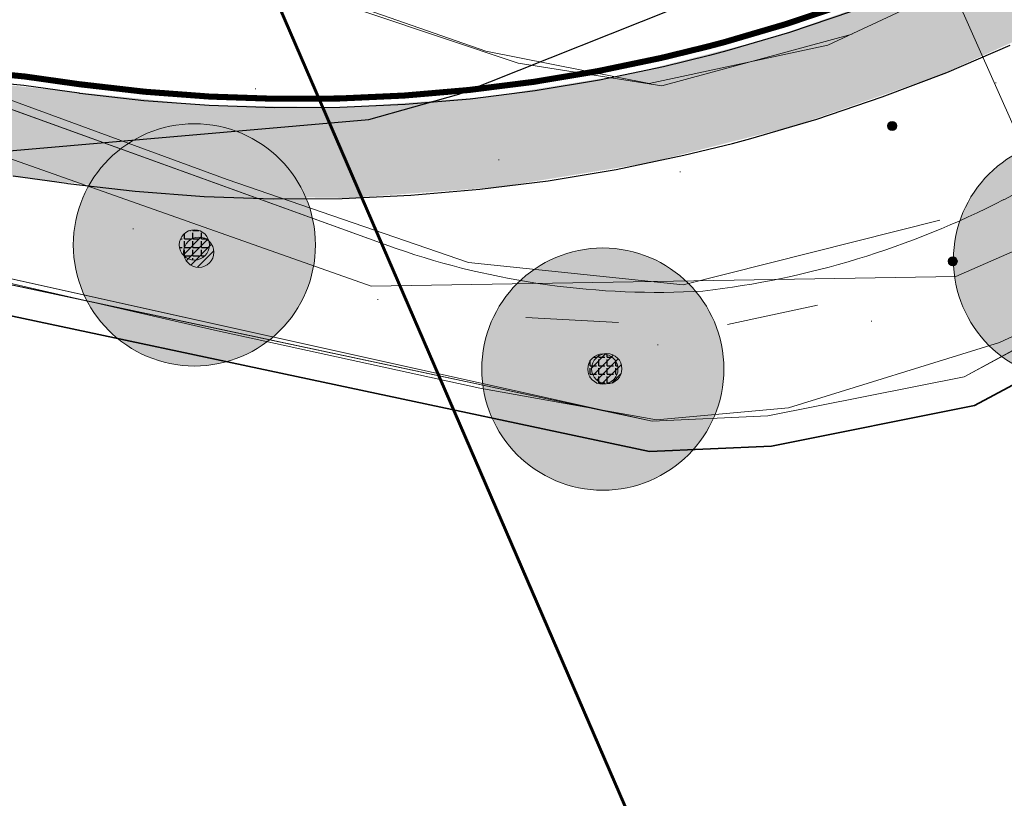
# Model space of a CAD drawing. Header units: metres. Extents: x 163628 to 167855, y 402678 to 405435.
# Tile 166 of 256: x 164777 to 164794, y 403537 to 403549. Entities that reach past the tile are written whole.
import ezdxf

# ---------------------------------------------------------------- set-up
doc = ezdxf.new("R2010")
doc.units = ezdxf.units.M
doc.linetypes.add('X-CA190022.004-UO-TXT_Tekst 1op200$0$AL-TEKENBLADGRENS', pattern=[11.5, 2.5, -1.5, 1, -1.5, 1, -1.5, 2.5])
doc.layers.get('0').update_dxf_attribs({"lineweight": 25})
for name, color, linetype, lineweight in [('X-CA190022.004-UO-BGT_Ondergrond$0$GE_201_SHDHek_Lijn_GEM', 253, 'X-CA190022.004-UO-BGT_Ondergrond$0$Hekwerk', 9), ('X-CA190022.004-UO-BGT_Ondergrond$0$GE_316_WGDFietspad_Vlak_GEM', 253, 'Continuous', 9), ('X-CA190022.004-UO-BGT_Ondergrond$0$GE_367_OWGBerm_groenvoorziening_grasenk_GEM', 253, 'Continuous', 9), ('X-CA190022.004-UO-BGT_Ondergrond$0$GE_401_OTDErf_Vlak_GEM', 253, 'Continuous', 9), ('X-CA190022.004-UO-DTM inmeting$0$B-ME-IE-MEUBILAIR_WEGMEUBILAIR_SCHRIKHEK-G', 4, 'Continuous', 18), ('X-CA190022.004-UO-DTM inmeting$0$B-WE-GR-BOOM-S', 246, 'Continuous', 0), ('X-CA190022.004-UO-DTM inmeting$0$B-WE-IE-MEUBILAIR_WEGMEUBILAIR-S', 246, 'Continuous', 0), ('X-CA190022.004-UO-DTM inmeting$0$B-WE-IE-TERREINAFSCHEIDING_KUNSTMATIG_RASTERHEKWERK-G', 246, 'X-CA190022.004-UO-DTM inmeting$0$IE-TERREINAFSCHEIDING-KUNSTMATIG-OPEN', 0), ('X-CA190022.004-UO-DTM inmeting$0$B-WE-OG-HOOGTEPUNT-S', 246, 'Continuous', 0), ('X-CA190022.004-UO-DTM inmeting$0$B-WE-VH-VERHARDING_ASFALT-G', 246, 'Continuous', 0), ('X-CA190022.004-UO-DWM_Beplanting$0$B-WE-GR-BOOM-S AFKOMSTIG UIT BGT', 252, 'Continuous', 0), ('X-CA190022.004-UO-DWM_Snelfietsroute$0$N-WE-GW-BERM-G', 125, 'Continuous', 25), ('X-CA190022.004-UO-DWM_Snelfietsroute$0$N-WE-VH-KANTVERHARDING-G', 125, 'Continuous', 25), ('X-CA190022.004-UO-DWM_Snelfietsroute$0$N-WE-VW-MARKERING_LANGS_STREEP_DOORGETROKKEN_010-G', 125, 'Continuous', 25), ('X-CA190022.004-UO-GZM_Werkgrens_v0.1$0$N-WE-KG-GRENS_SYSTEEMGRENS-G', 7, 'X-CA190022.004-UO-GZM_Werkgrens_v0.1$0$KG-OG', 35), ('X-CA190022.004-UO-KAD_Percelen$0$B-WE-KG-GRENS_PERCEEL-GV', 150, 'Continuous', 9), ('X-CA190022.004-UO-TXT_Tekst 1op200$0$X-XX-AL-TEKENBLADGRENS-G', 7, 'X-CA190022.004-UO-TXT_Tekst 1op200$0$AL-TEKENBLADGRENS', 35), ('X-CA190022.004-UO-WHM_Riolering gemeente - drukleidingen_v0.1$0$Riool_onder_druk_pvc_leidingen_400_hgml', 214, 'X-CA190022.004-UO-WHM_Riolering gemeente - drukleidingen_v0.1$0$1-200 PERSLEIDING', 25)]:
    doc.layers.add(name, color=color, linetype=linetype, lineweight=lineweight)
doc.layers.add('X-CA190022.004-UO-DTM inmeting$0$X-XX-AL-MEETPUNT-S', color=246, linetype='Continuous', lineweight=0, plot=False)
doc.layers.add('X-CA190022.004-UO-DWM_Beplanting$0$B-WE-GR-BOOM-S AFKOMSTIG UIT BOMENBESTAND GEMEENTE', color=252, linetype='Continuous')
doc.layers.add('X-CA190022.004-UO-DWM_Beplanting$0$N-GV-GR-GRAS-A-200', color=7, linetype='Continuous')
for name, color, linetype, lineweight, transparency in [('X-CA190022.004-UO-KL_Wenstracé_v0.3$0$N-WE-KL-TRACE_WENSTRACE-G 1.5m', 24, 'Continuous', 35, 0.6), ('X-CA190022.004-UO-KLIC$0$B-WE-KL-ET_LS-G', 42, 'X-CA190022.004-UO-KLIC$0$1-200 LAAGSPANNING', 0, 0.25), ('X-CA190022.004-UO-KLIC$0$B-WE-KL-ET_LS_KABELBED-G', 42, 'X-CA190022.004-UO-KLIC$0$1-200 LAAGSPANNING', 0, 0.25)]:
    doc.layers.add(name, color=color, linetype=linetype, lineweight=lineweight, transparency=transparency)
doc.styles.add('X-CA190022.004-UO-KLIC$0$NLCS-ISO', font='NLCS-ISO.ttf')
doc.styles.add('X-CA190022.004-UO-WHM_Riolering gemeente - drukleidingen_v0.1$0$NLCS-ISO', font='NLCS-ISO.ttf')
doc.linetypes.add('X-CA190022.004-UO-BGT_Ondergrond$0$Hekwerk', pattern='A,5,-1.5,[2,dgnlstyle-Veghel.shx,S=0.007937,R=0,X=0,Y=0],-1.5', length=8)
doc.linetypes.add('X-CA190022.004-UO-DTM inmeting$0$IE-TERREINAFSCHEIDING-KUNSTMATIG-OPEN', pattern='A,7,-1.5,[67,NLCS.SHX,S=0.75,R=0,X=0,Y=0],-1.5', length=10)
doc.linetypes.add('X-CA190022.004-UO-GZM_Werkgrens_v0.1$0$KG-OG', pattern='A,5.5,-1.5,[2,NLCS.SHX,S=0.5,R=0,X=0,Y=0],-1.5', length=8.5)
doc.linetypes.add('X-CA190022.004-UO-KLIC$0$1-200 LAAGSPANNING', pattern='A,1.5,-0.6,["LS",X-CA190022.004-UO-KLIC$0$NLCS-ISO,S=0.24,R=0,X=-0.45,Y=-0.12],-0.05', length=2.15)
doc.linetypes.add('X-CA190022.004-UO-WHM_Riolering gemeente - drukleidingen_v0.1$0$1-200 PERSLEIDING', pattern='A,1.5,-0.6,["PERS",X-CA190022.004-UO-WHM_Riolering gemeente - drukleidingen_v0.1$0$NLCS-ISO,S=0.24,R=0,X=-0.5,Y=-0.12],-0.65', length=2.75)

# ---------------------------------------------------------------- blocks, each defined once
blk = doc.blocks.new('X-CA190022.004-UO-DTM inmeting$0$SOG-HOOGTEPUNT-SO')
for p, q in [((-0.5, 0), (0.5, 0)), ((0, 0.5), (0, -0.5))]:
    blk.add_line(p, q)
blk = doc.blocks.new('X-CA190022.004-UO-DTM inmeting$0$SIE-WEG_PAAL_ALGEMEEN_TYPE_01')
h = blk.add_hatch(color=256)
edge = h.paths.add_edge_path()
edge.add_arc((0, 0), 0.188, 0, 360)
at = {"ltscale": 0.5}
blk.add_circle((0, 0), 0.188, dxfattribs=at)
blk = doc.blocks.new('X-CA190022.004-UO-DTM inmeting$0$punt')
at = {"color": 0, "lineweight": -2}
blk.add_line((0, 0), (0, 0), dxfattribs=at)
blk = doc.blocks.new('X-CA190022.004-UO-DTM inmeting$0$boom')
h = blk.add_hatch()
h.set_pattern_fill('ANSI31', color=256, scale=0.13)
h.paths.add_polyline_path([(-1, 0, 1), (1, 0, 1)])
blk.add_circle((0, 0), 1)
blk = doc.blocks.new('X-CA190022.004-UO-DWM_Beplanting$0$SGR-BOOM_01-SO')
at = {"linetype": 'ByBlock', "lineweight": 18}
h = blk.add_hatch(color=0, dxfattribs=at)
h.dxf.hatch_style = 1
edge = h.paths.add_edge_path()
edge.add_arc((0, 0), 0.25, 0, 360)
at = {"color": 0, "linetype": 'ByBlock', "lineweight": 18}
for radius in [2, 0.25]:
    blk.add_circle((0, 0), radius, dxfattribs=at)
blk = doc.blocks.new('X-CA190022.004-UO-DWM_Beplanting$0$IMGEOBoom')
at = {"transparency": 33554457}
h = blk.add_hatch(color=256, dxfattribs=at)
h.dxf.hatch_style = 1
edge = h.paths.add_edge_path()
edge.add_arc((0, 0), 100, 0, 360)
edge = h.paths.add_edge_path(flags=17)
edge.add_arc((0, 0), 12.5, 0, 360)
h = blk.add_hatch()
h.set_pattern_fill('ANGLE', color=256)
h.set_pattern_definition([(0, (0, 0), (0, 6.985), [5.08, -1.905]), (90, (0, 0), (-6.985, 4e-16), [5.08, -1.905])])
edge = h.paths.add_edge_path(flags=17)
edge.add_arc((0, 0), 12.5, 0, 360)
at = {"layer": 'X-CA190022.004-UO-DWM_Beplanting$0$N-GV-GR-GRAS-A-200'}
h = blk.add_hatch(color=256, dxfattribs=at)
h.dxf.hatch_style = 1
edge = h.paths.add_edge_path(flags=17)
edge.add_arc((0, 0), 12.5, 0, 360)
at = {"xscale": 50, "yscale": 50, "zscale": 50}
blk.add_blockref('X-CA190022.004-UO-DWM_Beplanting$0$SGR-BOOM_01-SO', (0, 0), dxfattribs=at)

msp = doc.modelspace()

# ---------------------------------------------------------------- linework, layer by layer
at = {"layer": 'X-CA190022.004-UO-BGT_Ondergrond$0$GE_201_SHDHek_Lijn_GEM'}
for p, q in [((164799.971, 403547.237), (164793.081, 403543.524)), ((164787.928, 403542.792), (164776.394, 403545.354)), ((164793.081, 403543.524), (164789.839, 403542.878)), ((164789.839, 403542.878), (164787.928, 403542.792))]:
    msp.add_line(p, q, dxfattribs=at)
at = {"layer": 'X-CA190022.004-UO-BGT_Ondergrond$0$GE_316_WGDFietspad_Vlak_GEM', "flags": 128}
for points in [[(164777.48, 403551.59), (164785.18, 403548.901), (164787.88, 403548.37), (164790.83, 403549), (164797.385, 403552.065), (164798.83, 403552.74), (164801.326, 403554.448), (164801.464, 403555.641), (164802.021, 403554.894), (164804.392, 403551.712), (164805.104, 403550.757), (164803.782, 403551.252), (164803.21, 403551.146), (164798.777, 403549.092), (164797.942, 403548.705), (164793.738, 403546.45)], [(164783.7, 403545.643), (164775.27, 403548.69), (164773.26, 403549.22), (164770.72, 403548.83), (164768.53, 403548.02), (164631.74, 403482.36), (164627.08, 403480.35), (164621.316, 403478.014), (164619.704, 403481.066), (164625.59, 403483.48), (164629.22, 403485.06), (164763.542, 403549.392), (164768.875, 403551.946)]]:
    msp.add_lwpolyline(points, dxfattribs=at)
at = {"layer": 'X-CA190022.004-UO-BGT_Ondergrond$0$GE_316_WGDFietspad_Vlak_GEM', "extrusion": (0, 0, -1)}
for centre, radius, start, end in [((-164787.099, 403559.368), 14.524, 242.7992, 263.4008), ((-164788.018, 403558.151), 13.232, 266.7495, 289.0451)]:
    msp.add_arc(centre, radius, start, end, dxfattribs=at)
at = {"layer": 'X-CA190022.004-UO-BGT_Ondergrond$0$GE_367_OWGBerm_groenvoorziening_grasenk_GEM', "flags": 128}
for points in [[(164791.246, 403569.777), (164799.013, 403558.998), (164799.138, 403558.825), (164799.789, 403557.922), (164800.46, 403556.99), (164801.464, 403555.641), (164801.326, 403554.448), (164798.83, 403552.74), (164797.385, 403552.065), (164790.83, 403549), (164787.88, 403548.37), (164785.18, 403548.901), (164777.48, 403551.59)], [(164510.298, 403423.881), (164518.157, 403427.555), (164571.47, 403453.2), (164577.71, 403456.5), (164591.23, 403464.58), (164599.21, 403468.63), (164602.07, 403470), (164604.577, 403471.161), (164605.74, 403471.7), (164607.424, 403472.383), (164621.316, 403478.014), (164627.08, 403480.35), (164631.74, 403482.36), (164768.53, 403548.02), (164770.72, 403548.83), (164773.26, 403549.22), (164775.27, 403548.69), (164783.7, 403545.643)], [(164793.738, 403546.45), (164797.942, 403548.705), (164798.777, 403549.092), (164799.971, 403547.237), (164793.081, 403543.524), (164789.839, 403542.878), (164787.928, 403542.792), (164776.394, 403545.354), (164774.138, 403545.724), (164771.263, 403545.786), (164766.236, 403544.544), (164683.071, 403504.746), (164620.047, 403474.794)]]:
    msp.add_lwpolyline(points, dxfattribs=at)
at = {"layer": 'X-CA190022.004-UO-BGT_Ondergrond$0$GE_367_OWGBerm_groenvoorziening_grasenk_GEM'}
for centre, radius, start, end in [((164787.099, 403559.368), 14.524, 276.5992, 297.2008), ((164788.018, 403558.151), 13.232, 250.9549, 273.2505)]:
    msp.add_arc(centre, radius, start, end, dxfattribs=at)
at = {"layer": 'X-CA190022.004-UO-BGT_Ondergrond$0$GE_401_OTDErf_Vlak_GEM', "flags": 128}
msp.add_lwpolyline([(164620.047, 403474.794), (164683.071, 403504.746), (164766.236, 403544.544), (164771.263, 403545.786), (164774.138, 403545.724), (164776.394, 403545.354), (164787.928, 403542.792), (164789.839, 403542.878), (164793.081, 403543.524), (164799.971, 403547.237), (164805.156, 403540.166), (164806.434, 403541.103), (164827.881, 403511.643), (164834.892, 403502.714)], dxfattribs=at)
at = {"layer": 'X-CA190022.004-UO-DTM inmeting$0$B-ME-IE-MEUBILAIR_WEGMEUBILAIR_SCHRIKHEK-G'}
for p, q in [((164790.659, 403544.71, 9.244), (164789.173, 403544.387, 9.261)), ((164787.37, 403544.419, 9.284), (164785.844, 403544.503, 9.257))]:
    msp.add_line(p, q, dxfattribs=at)
at = {"layer": 'X-CA190022.004-UO-DTM inmeting$0$B-WE-IE-TERREINAFSCHEIDING_KUNSTMATIG_RASTERHEKWERK-G'}
for p, q in [((164793.665, 403544.09, 9.329), (164797.152, 403545.724, 9.378)), ((164775.545, 403545.478, 9.289), (164780.697, 403544.296, 9.327)), ((164780.697, 403544.296, 9.327), (164785.083, 403543.336, 9.277)), ((164790.18, 403543.012, 9.262), (164793.665, 403544.09, 9.329)), ((164785.083, 403543.336, 9.277), (164788.002, 403542.813, 9.27)), ((164788.002, 403542.813, 9.27), (164790.18, 403543.012, 9.262))]:
    msp.add_line(p, q, dxfattribs=at)
at = {"layer": 'X-CA190022.004-UO-DTM inmeting$0$B-WE-VH-VERHARDING_ASFALT-G'}
for points in [[(164791.233, 403549.184, 9.13), (164788.091, 403548.33, 9.14), (164785.713, 403548.707, 9.127), (164782.014, 403549.947, 9.173), (164777.735, 403551.436, 9.227), (164774.216, 403552.431, 9.252), (164769.779, 403552.173, 9.251), (164766.399, 403550.899, 9.262), (164762.452, 403548.877, 9.26), (164759.622, 403547.593, 9.249)], [(164794.297, 403546.778, 9.212), (164792.908, 403549.9, 9.139)], [(164792.679, 403546.113, 9.21), (164788.438, 403545.043, 9.199), (164784.894, 403545.414, 9.195), (164780.91, 403546.785, 9.204), (164776.97, 403548.223, 9.236), (164773.723, 403549.326, 9.279), (164770.602, 403548.893, 9.298), (164767.735, 403547.795, 9.307), (164764.358, 403546.024, 9.306), (164761.239, 403544.545, 9.311)]]:
    msp.add_polyline3d(points, dxfattribs=at)
at = {"layer": 'X-CA190022.004-UO-DWM_Snelfietsroute$0$N-WE-GW-BERM-G', "flags": 128}
msp.add_lwpolyline([(164777.37, 403546.845), (164778.251, 403546.721), (164778.273, 403546.718), (164779.389, 403546.59), (164780.526, 403546.505), (164781.665, 403546.466), (164782.805, 403546.472), (164783.944, 403546.524), (164785.079, 403546.621), (164786.21, 403546.763), (164787.335, 403546.951), (164788.451, 403547.183), (164789.253, 403547.38), (164789.556, 403547.46), (164790.65, 403547.781), (164791.73, 403548.146), (164792.795, 403548.553), (164793.843, 403549.003)], dxfattribs=at)
at = {"layer": 'X-CA190022.004-UO-DWM_Snelfietsroute$0$N-WE-VH-KANTVERHARDING-G', "flags": 128}
msp.add_lwpolyline([(164794.198, 403550.834), (164793.224, 403550.369), (164792.231, 403549.943), (164791.222, 403549.557), (164790.199, 403549.212), (164789.163, 403548.908), (164788.876, 403548.831), (164788.115, 403548.646), (164787.058, 403548.425), (164785.993, 403548.248), (164784.922, 403548.112), (164783.846, 403548.02), (164782.767, 403547.971), (164781.687, 403547.966), (164780.608, 403548.003), (164779.531, 403548.083), (164778.473, 403548.205), (164778.46, 403548.207), (164777.549, 403548.335), (164776.633, 403548.426)], dxfattribs=at)
at = {"layer": 'X-CA190022.004-UO-DWM_Snelfietsroute$0$N-WE-VW-MARKERING_LANGS_STREEP_DOORGETROKKEN_010-G', "const_width": 0.1, "flags": 128}
msp.add_lwpolyline([(164794.131, 403550.968), (164793.162, 403550.506), (164792.175, 403550.082), (164791.172, 403549.698), (164790.154, 403549.355), (164789.123, 403549.052), (164788.838, 403548.977), (164788.082, 403548.792), (164787.03, 403548.573), (164785.971, 403548.396), (164784.906, 403548.262), (164783.836, 403548.17), (164782.763, 403548.121), (164781.689, 403548.116), (164780.616, 403548.153), (164779.545, 403548.233), (164778.492, 403548.354), (164778.48, 403548.355), (164777.567, 403548.484), (164776.645, 403548.576)], dxfattribs=at)
at = {"layer": 'X-CA190022.004-UO-GZM_Werkgrens_v0.1$0$N-WE-KG-GRENS_SYSTEEMGRENS-G', "ltscale": 0.2, "flags": 128}
msp.add_lwpolyline([(164202.447, 403276.261, -0.007014), (164204.684, 403278.194), (164207.732, 403280.631), (164216.351, 403287.471), (164219.004, 403289.434), (164219.375, 403289.729), (164237.184, 403303.185), (164244.587, 403308.605), (164248.73, 403311.638), (164253.977, 403315.367), (164261.175, 403320.48), (164269.682, 403326.324), (164277.478, 403331.538), (164300.139, 403346.153), (164322.964, 403359.926), (164334.073, 403366.292), (164351.665, 403375.797), (164373.742, 403387.55), (164399.95, 403400.464), (164429.28, 403414.743), (164430.124, 403415.141), (164430.948, 403415.506), (164431.777, 403415.846), (164432.615, 403416.161), (164433.462, 403416.453), (164434.316, 403416.72), (164435.176, 403416.962), (164436.043, 403417.179), (164436.306, 403417.259, -0.099821), (164451.982, 403417.179, 0.131087), (164471.53, 403420.948), (164482.533, 403426.243), (164490.693, 403418.8), (164492.586, 403419.707), (164495.404, 403416.53, -0.0101), (164498.074, 403413.536), (164499.385, 403412.005), (164502.276, 403408.653), (164509.274, 403412.948), (164511.768, 403416.461), (164509.186, 403420.201, -0.175036), (164509.321, 403422.135, -0.180129), (164510.517, 403423.431), (164518.825, 403427.315), (164545.03, 403439.927), (164571.695, 403452.754), (164577.955, 403456.064), (164591.472, 403464.142), (164595.446, 403466.159), (164599.431, 403468.182), (164600.854, 403468.863), (164605.94, 403471.242), (164622.016, 403477.758), (164627.273, 403479.889), (164631.947, 403481.905), (164633.267, 403482.539, 0.084778), (164642.609, 403485.38), (164759.332, 403541.386), (164770.974, 403544.815), (164773.272, 403545.397), (164787.887, 403542.29), (164789.899, 403542.38), (164793.252, 403543.048), (164800.24, 403546.814), (164803.671, 403549.366), (164804.774, 403550.36), (164806.983, 403547.387), (164807.907, 403546.199), (164811.87, 403549.281), (164810.953, 403550.46), (164809.512, 403552.406), (164808.343, 403553.575), (164810.024, 403555.089), (164807.827, 403558.012), (164809.834, 403559.516, 0.087199), (164816.707, 403566.833, -0.136189), (164825.151, 403574.239), (164897.952, 403609.34), (164931.093, 403625.32), (165054.784, 403684.96), (165123.155, 403717.926), (165148.566, 403730.033), (165175.654, 403740.478), (165188.146, 403744.824), (165187.632, 403748.092), (165185.258, 403754.932), (165180.038, 403753.689, 0.027846), (165177.051, 403752.466), (165119.698, 403725.141), (165051.309, 403692.167), (164927.618, 403632.527), (164894.477, 403616.547), (164821.676, 403581.445, 0.136189), (164810.016, 403571.218, -0.087199), (164805.039, 403565.919), (164803.02, 403564.408), (164799.415, 403569.204), (164798.615, 403568.604), (164797.815, 403568.006), (164797.216, 403568.806), (164793.371, 403565.926), (164793.97, 403565.126), (164792.376, 403563.932), (164795.885, 403559.064, -0.201548), (164780.097, 403554.057, 0.075656), (164771.169, 403553.982, -0.009755), (164764.075, 403552.536), (164754.286, 403547.799), (164747.474, 403544.606), (164708.34, 403525.583), (164686.218, 403515.365), (164675.148, 403509.865), (164663.524, 403504.258), (164644.327, 403495.071), (164639.493, 403492.723), (164638.201, 403492.127, -0.201818), (164621.846, 403491.8, 0.209498), (164598.58, 403490.973), (164556.157, 403470.566), (164536.299, 403461.008), (164516.318, 403451.408), (164508.232, 403447.512), (164500.187, 403443.642), (164497.203, 403443.008), (164495.09, 403442.274, 0.130794), (164492.913, 403444.811), (164488.435, 403447.885), (164494.899, 403449.835), (164490.315, 403452.233), (164484.484, 403450.597, -0.076427), (164479.748, 403454.723), (164478.799, 403455.857), (164474.918, 403452.962), (164457.343, 403473.566), (164451.257, 403468.374), (164465.519, 403451.653, -0.484297), (164464.817, 403448.113), (164461.416, 403446.394), (164463.893, 403441.77), (164464.916, 403439.614), (164433.017, 403424.683, 0.05166), (164425.3, 403421.703), (164396.431, 403407.648), (164370.094, 403394.67), (164347.884, 403382.848), (164330.182, 403373.283), (164318.908, 403366.822), (164295.903, 403352.941), (164273.086, 403338.225), (164265.193, 403332.947), (164256.594, 403327.039), (164249.344, 403321.888), (164244.05, 403318.127), (164239.86, 403315.06), (164232.409, 403309.604), (164214.476, 403296.054), (164201.289, 403285.589, 0.012131), (164197.414, 403282.357)], format="xyb", close=True, dxfattribs=at)
at = {"layer": 'X-CA190022.004-UO-KAD_Percelen$0$B-WE-KG-GRENS_PERCEEL-GV', "flags": 128}
msp.add_lwpolyline([(164615.905, 403478.304), (164503.089, 403421.185), (164504.937, 403419.149), (164510.499, 403421.842), (164619.909, 403474.821), (164758.78, 403541.048), (164766.236, 403544.544), (164771.263, 403545.786), (164774.138, 403545.724), (164787.928, 403542.792), (164789.839, 403542.878), (164793.081, 403543.524), (164802.649, 403548.73), (164790.783, 403565.26), (164770.057, 403555.749), (164772.136, 403553.829), (164662.782, 403501.158)], close=True, dxfattribs=at)
msp.add_lwpolyline([(164860.969, 403463.589), (164858.048, 403489.835), (164848.867, 403493.07), (164833.316, 403507.004), (164808.436, 403540.853), (164802.649, 403548.73), (164793.081, 403543.524), (164789.839, 403542.878), (164787.928, 403542.792), (164774.138, 403545.724), (164771.263, 403545.786), (164766.236, 403544.544), (164758.78, 403541.048), (164619.909, 403474.821)], dxfattribs=at)
at = {"layer": 'X-CA190022.004-UO-KL_Wenstracé_v0.3$0$N-WE-KL-TRACE_WENSTRACE-G 1.5m', "lineweight": 18, "ltscale": 0.2, "const_width": 1.5}
msp.add_lwpolyline([(164643.992, 403487.424), (164765.207, 403545.557, -0.149301), (164778.058, 403547.509, 0.1997), (164798.719, 403552.754), (164800.486, 403554.077)], format="xyb", dxfattribs=at)
at = {"layer": 'X-CA190022.004-UO-KLIC$0$B-WE-KL-ET_LS-G'}
msp.add_lwpolyline([(164657.951, 403493.927), (164661.638, 403495.726), (164663.401, 403496.595), (164665.11, 403497.443), (164668.366, 403499.079), (164670.646, 403500.042), (164685.249, 403507.091), (164768.397, 403547.227), (164773.792, 403548.322), (164776.097, 403547.56), (164783.289, 403545.024), (164792.946, 403545.181), (164800.264, 403548.385), (164805.728, 403548.159), (164806.363, 403547.702), (164807.837, 403547.779), (164810.978, 403550.618)], dxfattribs=at)
at = {"layer": 'X-CA190022.004-UO-KLIC$0$B-WE-KL-ET_LS_KABELBED-G'}
msp.add_lwpolyline([(164657.951, 403493.927), (164661.638, 403495.726), (164663.401, 403496.595), (164665.11, 403497.443), (164668.366, 403499.079), (164670.646, 403500.042), (164685.249, 403507.091), (164768.397, 403547.227), (164773.792, 403548.322), (164776.097, 403547.56), (164783.289, 403545.024), (164792.946, 403545.181), (164800.264, 403548.385), (164805.728, 403548.159), (164806.363, 403547.702), (164807.837, 403547.779), (164810.978, 403550.618)], dxfattribs=at)
at = {"layer": 'X-CA190022.004-UO-TXT_Tekst 1op200$0$X-XX-AL-TEKENBLADGRENS-G', "const_width": 0.05, "flags": 128}
msp.add_lwpolyline([(164790.767, 403528.837), (164770.285, 403576.174)], dxfattribs=at)
at = {"layer": 'X-CA190022.004-UO-WHM_Riolering gemeente - drukleidingen_v0.1$0$Riool_onder_druk_pvc_leidingen_400_hgml', "flags": 128}
msp.add_lwpolyline([(164503.904, 403422.688), (164509.696, 403425.6), (164520.576, 403430.976), (164538.976, 403439.52), (164559.584, 403449.216), (164577.584, 403457.856), (164584.864, 403461.216), (164609.264, 403472.896), (164631.648, 403483.584), (164654.176, 403494.304), (164656.736, 403495.68), (164660.448, 403497.568), (164676.688, 403505.184), (164691.232, 403512.288), (164723.296, 403527.712), (164737.456, 403534.528), (164746.688, 403537.76), (164756.864, 403542.144), (164770.368, 403546.656), (164783.248, 403547.776), (164784.736, 403548.192), (164797.104, 403553.12), (164801.664, 403556.48), (164804.496, 403558.4), (164805.248, 403558.848), (164807.552, 403561.184), (164809.104, 403564.224), (164811.92, 403570.048)], dxfattribs=at)

# ---------------------------------------------------------------- block references
at = {"layer": 'X-CA190022.004-UO-DTM inmeting$0$B-WE-GR-BOOM-S', "linetype": 'ByBlock', "lineweight": -2, "xscale": 0.25, "yscale": 0.25, "zscale": 0.25}
for p in [(164780.438, 403545.582, 9.425), (164787.179, 403543.658, 9.415)]:
    msp.add_blockref('X-CA190022.004-UO-DTM inmeting$0$boom', p, dxfattribs=at)
at = {"layer": 'X-CA190022.004-UO-DTM inmeting$0$B-WE-IE-MEUBILAIR_WEGMEUBILAIR-S', "color": 0, "linetype": 'ByBlock', "lineweight": -2, "xscale": 0.3999999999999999, "yscale": 0.3999999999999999, "zscale": 0.3999999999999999}
for p in [(164791.893, 403547.667, 9.196), (164792.895, 403545.432, 9.255)]:
    msp.add_blockref('X-CA190022.004-UO-DTM inmeting$0$SIE-WEG_PAAL_ALGEMEEN_TYPE_01', p, dxfattribs=at)
at = {"layer": 'X-CA190022.004-UO-DTM inmeting$0$B-WE-OG-HOOGTEPUNT-S', "linetype": 'ByBlock', "lineweight": -2, "xscale": 0.01, "yscale": 0.01, "zscale": 0.01}
for p in [(164781.374, 403548.28, 9.207), (164793.608, 403548.382, 9.197), (164785.394, 403547.11, 9.184), (164788.391, 403546.908, 9.187), (164779.353, 403545.968, 9.272), (164783.395, 403544.8, 9.244), (164791.553, 403544.446, 9.259), (164788.022, 403544.05, 9.247)]:
    msp.add_blockref('X-CA190022.004-UO-DTM inmeting$0$SOG-HOOGTEPUNT-SO', p, dxfattribs=at)
at = {"layer": 'X-CA190022.004-UO-DTM inmeting$0$X-XX-AL-MEETPUNT-S', "linetype": 'ByBlock', "lineweight": -2}
for p in [(164791.233, 403549.184, 9.13), (164785.713, 403548.707, 9.127), (164788.091, 403548.33, 9.14), (164780.91, 403546.785, 9.204), (164792.679, 403546.113, 9.21), (164784.894, 403545.414, 9.195), (164788.438, 403545.043, 9.199), (164790.659, 403544.71, 9.244), (164785.844, 403544.503, 9.257), (164787.37, 403544.419, 9.284), (164789.173, 403544.387, 9.261), (164780.697, 403544.296, 9.327), (164793.665, 403544.09, 9.329), (164785.083, 403543.336, 9.277), (164790.18, 403543.012, 9.262), (164788.002, 403542.813, 9.27)]:
    msp.add_blockref('X-CA190022.004-UO-DTM inmeting$0$punt', p, dxfattribs=at)
at = {"layer": 'X-CA190022.004-UO-DWM_Beplanting$0$B-WE-GR-BOOM-S AFKOMSTIG UIT BGT', "xscale": 0.02, "yscale": 0.02, "zscale": 0.02}
for p in [(164780.366, 403545.703), (164794.906, 403545.458), (164787.114, 403543.652)]:
    msp.add_blockref('X-CA190022.004-UO-DWM_Beplanting$0$IMGEOBoom', p, dxfattribs=at)
at = {"layer": 'X-CA190022.004-UO-DWM_Beplanting$0$B-WE-GR-BOOM-S AFKOMSTIG UIT BOMENBESTAND GEMEENTE', "xscale": 0.02, "yscale": 0.02, "zscale": 0.02}
for p in [(164780.366, 403545.703), (164794.906, 403545.458), (164787.114, 403543.652)]:
    msp.add_blockref('X-CA190022.004-UO-DWM_Beplanting$0$IMGEOBoom', p, dxfattribs=at)

doc.saveas('drawing.dxf')
